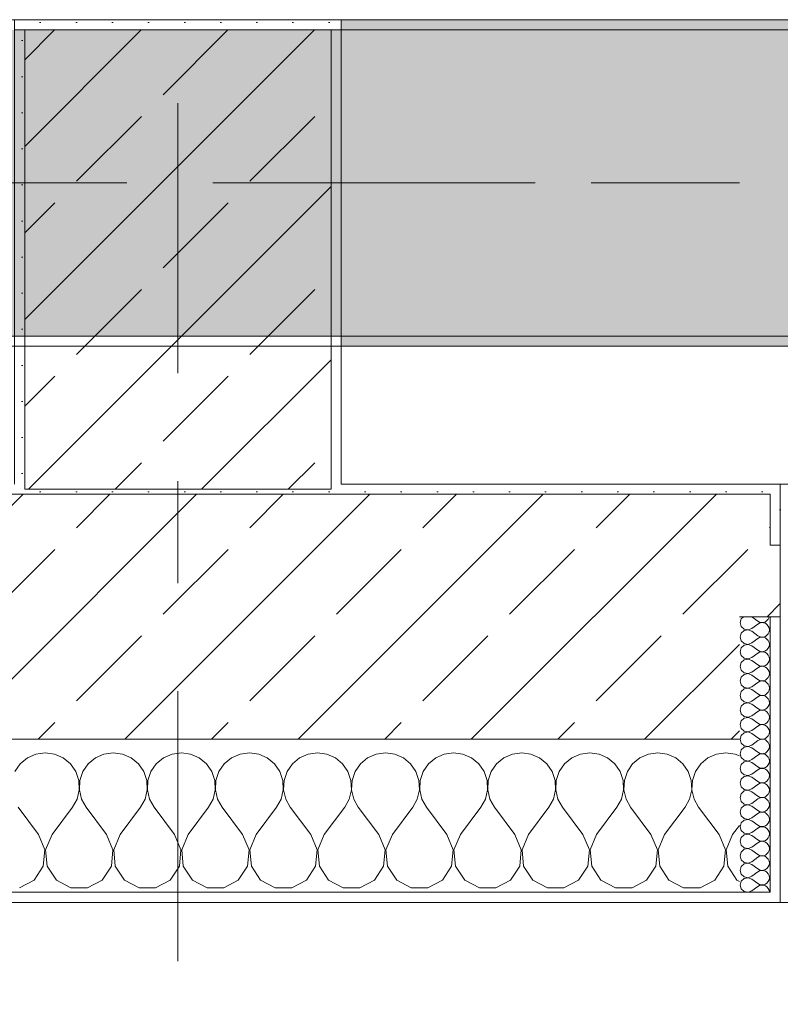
# Model space of a CAD drawing. Header units: metres. Extents: x -3.6 to 84.5, y -11 to 16.8.
# Tile 8 of 228: x 4 to 4.7, y -0.3 to 0.7. Entities that reach past the tile are written whole.
import ezdxf

# ---------------------------------------------------------------- set-up
doc = ezdxf.new("R2010")
doc.units = ezdxf.units.M
doc.header["$MEASUREMENT"] = 0
doc.linetypes.add('Achse', pattern=[0.2, 0.1, -0.05, 0, -0.05])
doc.linetypes.add('Strichlinie doppelt', pattern=[0.546806, 0.264583, -0.105833, 0.070556, -0.105833])
for name, color, linetype in [('451 - Universal.Achsen Raster', 7, 'Continuous'), ('604 - Struktur.Wand Aussen', 7, 'Continuous'), ('607 - Struktur.Stütze', 7, 'Continuous'), ('608 - Struktur.Träger', 7, 'Continuous')]:
    doc.layers.add(name, color=color, linetype=linetype)
pattern_1 = [(45, (0, 0), (-0.08485281, 0.08485281), []), (45, (-0.04243, 0.04243), (-0.08485281, 0.08485281), [0.09, -0.03])]
pattern_2 = [(45, (0, 0), (-0.01767767, 0.01767767), [0, -0.025])]
pattern_3 = [(0, (0, 0), (0, 0.0866025), [0, -0.05]), (0, (0.025, 0.0433), (0, 0.0866025), [0, -0.05])]

# ---------------------------------------------------------------- blocks, each defined once
blk = doc.blocks.new('*X73')
at = {"layer": '604 - Struktur.Wand Aussen', "color": 7, "linetype": 'Continuous', "lineweight": 5}
for p, q in [((3.99089, -0.0096), (3.98248, -0.01331)), ((4, -0.00833), (3.99089, -0.0096)), ((4.00911, -0.0096), (4, -0.00833)), ((4.01752, -0.01331), (4.00911, -0.0096)), ((4.05756, -0.0096), (4.04914, -0.01331)), ((4.06667, -0.00833), (4.05756, -0.0096)), ((4.07578, -0.0096), (4.06667, -0.00833)), ((4.08419, -0.01331), (4.07578, -0.0096)), ((4.12422, -0.0096), (4.11581, -0.01331)), ((4.13333, -0.00833), (4.12422, -0.0096)), ((4.14244, -0.0096), (4.13333, -0.00833)), ((4.15086, -0.01331), (4.14244, -0.0096)), ((4.19089, -0.0096), (4.18248, -0.01331)), ((4.2, -0.00833), (4.19089, -0.0096)), ((4.20911, -0.0096), (4.2, -0.00833)), ((4.21752, -0.01331), (4.20911, -0.0096)), ((4.25756, -0.0096), (4.24914, -0.01331)), ((4.26667, -0.00833), (4.25756, -0.0096)), ((4.27578, -0.0096), (4.26667, -0.00833)), ((4.28419, -0.01331), (4.27578, -0.0096)), ((4.32422, -0.0096), (4.31581, -0.01331)), ((4.33333, -0.00833), (4.32422, -0.0096)), ((4.34244, -0.0096), (4.33333, -0.00833)), ((4.35086, -0.01331), (4.34244, -0.0096)), ((4.39089, -0.0096), (4.38248, -0.01331)), ((4.4, -0.00833), (4.39089, -0.0096)), ((4.40911, -0.0096), (4.4, -0.00833)), ((4.41752, -0.01331), (4.40911, -0.0096)), ((4.45756, -0.0096), (4.44914, -0.01331)), ((4.46667, -0.00833), (4.45756, -0.0096)), ((4.47578, -0.0096), (4.46667, -0.00833)), ((4.48419, -0.01331), (4.47578, -0.0096)), ((4.52422, -0.0096), (4.51581, -0.01331)), ((4.53333, -0.00833), (4.52422, -0.0096)), ((4.54244, -0.0096), (4.53333, -0.00833)), ((4.55086, -0.01331), (4.54244, -0.0096)), ((4.59089, -0.0096), (4.58248, -0.01331)), ((4.6, -0.00833), (4.59089, -0.0096)), ((4.60911, -0.0096), (4.6, -0.00833)), ((4.61752, -0.01331), (4.60911, -0.0096)), ((4.65756, -0.0096), (4.64914, -0.01331)), ((4.66667, -0.00833), (4.65756, -0.0096)), ((4.67578, -0.0096), (4.66667, -0.00833)), ((4.68, -0.01146), (4.67578, -0.0096)), ((3.97539, -0.01918), (3.97019, -0.02676)), ((3.98248, -0.01331), (3.97539, -0.01918)), ((4.02461, -0.01918), (4.01752, -0.01331)), ((4.02981, -0.02676), (4.02461, -0.01918)), ((4.04206, -0.01918), (4.03685, -0.02676)), ((4.04914, -0.01331), (4.04206, -0.01918)), ((4.09127, -0.01918), (4.08419, -0.01331)), ((4.09648, -0.02676), (4.09127, -0.01918)), ((4.10873, -0.01918), (4.10352, -0.02676)), ((4.11581, -0.01331), (4.10873, -0.01918)), ((4.15794, -0.01918), (4.15086, -0.01331)), ((4.16315, -0.02676), (4.15794, -0.01918)), ((4.17539, -0.01918), (4.17019, -0.02676)), ((4.18248, -0.01331), (4.17539, -0.01918)), ((4.22461, -0.01918), (4.21752, -0.01331)), ((4.22981, -0.02676), (4.22461, -0.01918)), ((4.24206, -0.01918), (4.23685, -0.02676)), ((4.24914, -0.01331), (4.24206, -0.01918)), ((4.29127, -0.01918), (4.28419, -0.01331)), ((4.29648, -0.02676), (4.29127, -0.01918)), ((4.30873, -0.01918), (4.30352, -0.02676)), ((4.31581, -0.01331), (4.30873, -0.01918)), ((4.35794, -0.01918), (4.35086, -0.01331)), ((4.36315, -0.02676), (4.35794, -0.01918)), ((4.37539, -0.01918), (4.37019, -0.02676)), ((4.38248, -0.01331), (4.37539, -0.01918)), ((4.42461, -0.01918), (4.41752, -0.01331)), ((4.42981, -0.02676), (4.42461, -0.01918)), ((4.44206, -0.01918), (4.43685, -0.02676)), ((4.44914, -0.01331), (4.44206, -0.01918)), ((4.49127, -0.01918), (4.48419, -0.01331)), ((4.49648, -0.02676), (4.49127, -0.01918)), ((4.50873, -0.01918), (4.50352, -0.02676)), ((4.51581, -0.01331), (4.50873, -0.01918)), ((4.55794, -0.01918), (4.55086, -0.01331)), ((4.56315, -0.02676), (4.55794, -0.01918)), ((4.57539, -0.01918), (4.57019, -0.02676)), ((4.58248, -0.01331), (4.57539, -0.01918)), ((4.62461, -0.01918), (4.61752, -0.01331)), ((4.62981, -0.02676), (4.62461, -0.01918)), ((4.64206, -0.01918), (4.63685, -0.02676)), ((4.64914, -0.01331), (4.64206, -0.01918)), ((4.03275, -0.03547), (4.02981, -0.02676)), ((4.03685, -0.02676), (4.03391, -0.03547)), ((4.09942, -0.03547), (4.09648, -0.02676)), ((4.10352, -0.02676), (4.10058, -0.03547)), ((4.16609, -0.03547), (4.16315, -0.02676)), ((4.17019, -0.02676), (4.16725, -0.03547)), ((4.23275, -0.03547), (4.22981, -0.02676)), ((4.23685, -0.02676), (4.23391, -0.03547)), ((4.29942, -0.03547), (4.29648, -0.02676)), ((4.30352, -0.02676), (4.30058, -0.03547)), ((4.36609, -0.03547), (4.36315, -0.02676)), ((4.37019, -0.02676), (4.36725, -0.03547)), ((4.43275, -0.03547), (4.42981, -0.02676)), ((4.43685, -0.02676), (4.43391, -0.03547)), ((4.49942, -0.03547), (4.49648, -0.02676)), ((4.50352, -0.02676), (4.50058, -0.03547)), ((4.56609, -0.03547), (4.56315, -0.02676)), ((4.57019, -0.02676), (4.56725, -0.03547)), ((4.63275, -0.03547), (4.62981, -0.02676)), ((4.63685, -0.02676), (4.63391, -0.03547)), ((4.0332, -0.04466), (4.03275, -0.03547)), ((4.03391, -0.03547), (4.03347, -0.04466)), ((4.09987, -0.04466), (4.09942, -0.03547)), ((4.10058, -0.03547), (4.10013, -0.04466)), ((4.16653, -0.04466), (4.16609, -0.03547)), ((4.16725, -0.03547), (4.1668, -0.04466)), ((4.2332, -0.04466), (4.23275, -0.03547)), ((4.23391, -0.03547), (4.23347, -0.04466)), ((4.29987, -0.04466), (4.29942, -0.03547)), ((4.30058, -0.03547), (4.30013, -0.04466)), ((4.36653, -0.04466), (4.36609, -0.03547)), ((4.36725, -0.03547), (4.3668, -0.04466)), ((4.4332, -0.04466), (4.43275, -0.03547)), ((4.43391, -0.03547), (4.43347, -0.04466)), ((4.49987, -0.04466), (4.49942, -0.03547)), ((4.50058, -0.03547), (4.50013, -0.04466)), ((4.56653, -0.04466), (4.56609, -0.03547)), ((4.56725, -0.03547), (4.5668, -0.04466)), ((4.6332, -0.04466), (4.63275, -0.03547)), ((4.63391, -0.03547), (4.63347, -0.04466)), ((4.03112, -0.05362), (4.0332, -0.04466)), ((4.03347, -0.04466), (4.03555, -0.05362)), ((4.09778, -0.05362), (4.09987, -0.04466)), ((4.10013, -0.04466), (4.10222, -0.05362)), ((4.16445, -0.05362), (4.16653, -0.04466)), ((4.1668, -0.04466), (4.16888, -0.05362)), ((4.23112, -0.05362), (4.2332, -0.04466)), ((4.23347, -0.04466), (4.23555, -0.05362)), ((4.29778, -0.05362), (4.29987, -0.04466)), ((4.30013, -0.04466), (4.30222, -0.05362)), ((4.36445, -0.05362), (4.36653, -0.04466)), ((4.3668, -0.04466), (4.36888, -0.05362)), ((4.43112, -0.05362), (4.4332, -0.04466)), ((4.43347, -0.04466), (4.43555, -0.05362)), ((4.49778, -0.05362), (4.49987, -0.04466)), ((4.50013, -0.04466), (4.50222, -0.05362)), ((4.56445, -0.05362), (4.56653, -0.04466)), ((4.5668, -0.04466), (4.56888, -0.05362)), ((4.63112, -0.05362), (4.6332, -0.04466)), ((4.63347, -0.04466), (4.63555, -0.05362)), ((4.02667, -0.06167), (4.03112, -0.05362)), ((4.03555, -0.05362), (4.04, -0.06167)), ((4.09333, -0.06167), (4.09778, -0.05362)), ((4.10222, -0.05362), (4.10667, -0.06167)), ((4.16, -0.06167), (4.16445, -0.05362)), ((4.16888, -0.05362), (4.17333, -0.06167)), ((4.22667, -0.06167), (4.23112, -0.05362)), ((4.23555, -0.05362), (4.24, -0.06167)), ((4.29333, -0.06167), (4.29778, -0.05362)), ((4.30222, -0.05362), (4.30667, -0.06167)), ((4.36, -0.06167), (4.36445, -0.05362)), ((4.36888, -0.05362), (4.37333, -0.06167)), ((4.42667, -0.06167), (4.43112, -0.05362)), ((4.43555, -0.05362), (4.44, -0.06167)), ((4.49333, -0.06167), (4.49778, -0.05362)), ((4.50222, -0.05362), (4.50667, -0.06167)), ((4.56, -0.06167), (4.56445, -0.05362)), ((4.56888, -0.05362), (4.57333, -0.06167)), ((4.62667, -0.06167), (4.63112, -0.05362)), ((4.63555, -0.05362), (4.64, -0.06167)), ((3.99333, -0.08833), (3.97333, -0.06167)), ((4.00667, -0.08833), (4.02667, -0.06167)), ((4.06, -0.08833), (4.04, -0.06167)), ((4.07333, -0.08833), (4.09333, -0.06167)), ((4.12667, -0.08833), (4.10667, -0.06167)), ((4.14, -0.08833), (4.16, -0.06167)), ((4.19333, -0.08833), (4.17333, -0.06167)), ((4.20667, -0.08833), (4.22667, -0.06167)), ((4.26, -0.08833), (4.24, -0.06167)), ((4.27333, -0.08833), (4.29333, -0.06167)), ((4.32667, -0.08833), (4.30667, -0.06167)), ((4.34, -0.08833), (4.36, -0.06167)), ((4.39333, -0.08833), (4.37333, -0.06167)), ((4.40667, -0.08833), (4.42667, -0.06167)), ((4.46, -0.08833), (4.44, -0.06167)), ((4.47333, -0.08833), (4.49333, -0.06167)), ((4.52667, -0.08833), (4.50667, -0.06167)), ((4.54, -0.08833), (4.56, -0.06167)), ((4.59333, -0.08833), (4.57333, -0.06167)), ((4.60667, -0.08833), (4.62667, -0.06167)), ((4.66, -0.08833), (4.64, -0.06167)), ((4.67333, -0.08833), (4.68, -0.07944)), ((3.99962, -0.1033), (3.99333, -0.08833)), ((4.00667, -0.08833), (4.00038, -0.1033)), ((4.06629, -0.1033), (4.06, -0.08833)), ((4.07333, -0.08833), (4.06705, -0.1033)), ((4.13295, -0.1033), (4.12667, -0.08833)), ((4.14, -0.08833), (4.13371, -0.1033)), ((4.19962, -0.1033), (4.19333, -0.08833)), ((4.20667, -0.08833), (4.20038, -0.1033)), ((4.26629, -0.1033), (4.26, -0.08833)), ((4.27333, -0.08833), (4.26705, -0.1033)), ((4.33295, -0.1033), (4.32667, -0.08833)), ((4.34, -0.08833), (4.33371, -0.1033)), ((4.39962, -0.1033), (4.39333, -0.08833)), ((4.40667, -0.08833), (4.40038, -0.1033)), ((4.46629, -0.1033), (4.46, -0.08833)), ((4.47333, -0.08833), (4.46705, -0.1033)), ((4.53295, -0.1033), (4.52667, -0.08833)), ((4.54, -0.08833), (4.53371, -0.1033)), ((4.59962, -0.1033), (4.59333, -0.08833)), ((4.60667, -0.08833), (4.60038, -0.1033)), ((4.66629, -0.1033), (4.66, -0.08833)), ((4.67333, -0.08833), (4.66705, -0.1033)), ((3.99808, -0.11947), (3.99962, -0.1033)), ((4.00038, -0.1033), (4.00192, -0.11947)), ((4.06475, -0.11947), (4.06629, -0.1033)), ((4.06705, -0.1033), (4.06858, -0.11947)), ((4.13142, -0.11947), (4.13295, -0.1033)), ((4.13371, -0.1033), (4.13525, -0.11947)), ((4.19808, -0.11947), (4.19962, -0.1033)), ((4.20038, -0.1033), (4.20192, -0.11947)), ((4.26475, -0.11947), (4.26629, -0.1033)), ((4.26705, -0.1033), (4.26858, -0.11947)), ((4.33142, -0.11947), (4.33295, -0.1033)), ((4.33371, -0.1033), (4.33525, -0.11947)), ((4.39808, -0.11947), (4.39962, -0.1033)), ((4.40038, -0.1033), (4.40192, -0.11947)), ((4.46475, -0.11947), (4.46629, -0.1033)), ((4.46705, -0.1033), (4.46858, -0.11947)), ((4.53142, -0.11947), (4.53295, -0.1033)), ((4.53371, -0.1033), (4.53525, -0.11947)), ((4.59808, -0.11947), (4.59962, -0.1033)), ((4.60038, -0.1033), (4.60192, -0.11947)), ((4.66475, -0.11947), (4.66629, -0.1033)), ((4.66705, -0.1033), (4.66858, -0.11947)), ((3.9891, -0.13299), (3.99808, -0.11947)), ((4.00192, -0.11947), (4.0109, -0.13299)), ((4.05576, -0.13299), (4.06475, -0.11947)), ((4.06858, -0.11947), (4.07757, -0.13299)), ((4.12243, -0.13299), (4.13142, -0.11947)), ((4.13525, -0.11947), (4.14424, -0.13299)), ((4.1891, -0.13299), (4.19808, -0.11947)), ((4.20192, -0.11947), (4.2109, -0.13299)), ((4.25576, -0.13299), (4.26475, -0.11947)), ((4.26858, -0.11947), (4.27757, -0.13299)), ((4.32243, -0.13299), (4.33142, -0.11947)), ((4.33525, -0.11947), (4.34424, -0.13299)), ((4.3891, -0.13299), (4.39808, -0.11947)), ((4.40192, -0.11947), (4.4109, -0.13299)), ((4.45576, -0.13299), (4.46475, -0.11947)), ((4.46858, -0.11947), (4.47757, -0.13299)), ((4.52243, -0.13299), (4.53142, -0.11947)), ((4.53525, -0.11947), (4.54424, -0.13299)), ((4.5891, -0.13299), (4.59808, -0.11947)), ((4.60192, -0.11947), (4.6109, -0.13299)), ((4.65576, -0.13299), (4.66475, -0.11947)), ((4.66858, -0.11947), (4.67757, -0.13299)), ((3.97479, -0.14066), (3.9891, -0.13299)), ((4.0109, -0.13299), (4.02521, -0.14066)), ((4.04145, -0.14066), (4.05576, -0.13299)), ((4.07757, -0.13299), (4.09188, -0.14066)), ((4.10812, -0.14066), (4.12243, -0.13299)), ((4.14424, -0.13299), (4.15855, -0.14066)), ((4.17479, -0.14066), (4.1891, -0.13299)), ((4.2109, -0.13299), (4.22521, -0.14066)), ((4.24145, -0.14066), (4.25576, -0.13299)), ((4.27757, -0.13299), (4.29188, -0.14066)), ((4.30812, -0.14066), (4.32243, -0.13299)), ((4.34424, -0.13299), (4.35855, -0.14066)), ((4.37479, -0.14066), (4.3891, -0.13299)), ((4.4109, -0.13299), (4.42521, -0.14066)), ((4.44145, -0.14066), (4.45576, -0.13299)), ((4.47757, -0.13299), (4.49188, -0.14066)), ((4.50812, -0.14066), (4.52243, -0.13299)), ((4.54424, -0.13299), (4.55855, -0.14066)), ((4.57479, -0.14066), (4.5891, -0.13299)), ((4.6109, -0.13299), (4.62521, -0.14066)), ((4.64145, -0.14066), (4.65576, -0.13299)), ((4.67757, -0.13299), (4.68, -0.13429)), ((4.02521, -0.14066), (4.04145, -0.14066)), ((4.09188, -0.14066), (4.10812, -0.14066)), ((4.15855, -0.14066), (4.17479, -0.14066)), ((4.22521, -0.14066), (4.24145, -0.14066)), ((4.29188, -0.14066), (4.30812, -0.14066)), ((4.35855, -0.14066), (4.37479, -0.14066)), ((4.42521, -0.14066), (4.44145, -0.14066)), ((4.49188, -0.14066), (4.50812, -0.14066)), ((4.55855, -0.14066), (4.57479, -0.14066)), ((4.62521, -0.14066), (4.64145, -0.14066))]:
    blk.add_line(p, q, dxfattribs=at)
blk = doc.blocks.new('*X112')
at = {"layer": '604 - Struktur.Wand Aussen', "color": 7, "linetype": 'Continuous', "lineweight": 5}
for p, q in [((4.68178, 0.12304), (4.68071, 0.11929)), ((4.68071, 0.11929), (4.68178, 0.11553)), ((4.68392, 0.125), (4.68178, 0.12304)), ((4.69214, 0.125), (4.69786, 0.12071)), ((4.69214, 0.11357), (4.69786, 0.11786)), ((4.69786, 0.12071), (4.69958, 0.11976)), ((4.69958, 0.11881), (4.69786, 0.11786)), ((4.69958, 0.11976), (4.7015, 0.11931)), ((4.7015, 0.11926), (4.69958, 0.11881)), ((4.7015, 0.11931), (4.70347, 0.11941)), ((4.70347, 0.11916), (4.7015, 0.11926)), ((4.70347, 0.11941), (4.70534, 0.12004)), ((4.70534, 0.11853), (4.70347, 0.11916)), ((4.70534, 0.12004), (4.70696, 0.12116)), ((4.70696, 0.11742), (4.70534, 0.11853)), ((4.70696, 0.12116), (4.70822, 0.12267)), ((4.70822, 0.1159), (4.70696, 0.11742)), ((4.70822, 0.12267), (4.70901, 0.12448)), ((4.70901, 0.11409), (4.70822, 0.1159)), ((4.70901, 0.12448), (4.70909, 0.125)), ((4.68178, 0.10876), (4.68071, 0.105)), ((4.68178, 0.11553), (4.68466, 0.1129)), ((4.68466, 0.11139), (4.68178, 0.10876)), ((4.68466, 0.1129), (4.6885, 0.11217)), ((4.6885, 0.11211), (4.68466, 0.11139)), ((4.6885, 0.11217), (4.69214, 0.11357)), ((4.69214, 0.11071), (4.6885, 0.11211)), ((4.69214, 0.11071), (4.69786, 0.10643)), ((4.69786, 0.10643), (4.69958, 0.10547)), ((4.70534, 0.10575), (4.70696, 0.10687)), ((4.70696, 0.10687), (4.70822, 0.10839)), ((4.70822, 0.10839), (4.70901, 0.11019)), ((4.70929, 0.11214), (4.70901, 0.11409)), ((4.70901, 0.11019), (4.70929, 0.11214)), ((4.68071, 0.105), (4.68178, 0.10124)), ((4.68178, 0.10124), (4.68466, 0.09861)), ((4.68466, 0.0971), (4.68178, 0.09447)), ((4.68466, 0.09861), (4.6885, 0.09789)), ((4.6885, 0.09783), (4.68466, 0.0971)), ((4.6885, 0.09789), (4.69214, 0.09929)), ((4.69214, 0.09643), (4.6885, 0.09783)), ((4.69214, 0.09929), (4.69786, 0.10357)), ((4.69958, 0.10453), (4.69786, 0.10357)), ((4.69958, 0.10547), (4.7015, 0.10503)), ((4.7015, 0.10497), (4.69958, 0.10453)), ((4.7015, 0.10503), (4.70347, 0.10512)), ((4.70347, 0.10488), (4.7015, 0.10497)), ((4.70347, 0.10512), (4.70534, 0.10575)), ((4.70534, 0.10425), (4.70347, 0.10488)), ((4.70696, 0.10313), (4.70534, 0.10425)), ((4.70822, 0.10161), (4.70696, 0.10313)), ((4.70901, 0.09981), (4.70822, 0.10161)), ((4.70929, 0.09786), (4.70901, 0.09981)), ((4.70901, 0.09591), (4.70929, 0.09786)), ((4.68178, 0.09447), (4.68071, 0.09071)), ((4.68071, 0.09071), (4.68178, 0.08696)), ((4.68178, 0.08696), (4.68466, 0.08433)), ((4.69214, 0.09643), (4.69786, 0.09214)), ((4.69214, 0.085), (4.69786, 0.08929)), ((4.69786, 0.09214), (4.69958, 0.09119)), ((4.69958, 0.09024), (4.69786, 0.08929)), ((4.69958, 0.09119), (4.7015, 0.09074)), ((4.7015, 0.09069), (4.69958, 0.09024)), ((4.7015, 0.09074), (4.70347, 0.09084)), ((4.70347, 0.09059), (4.7015, 0.09069)), ((4.70347, 0.09084), (4.70534, 0.09147)), ((4.70534, 0.08996), (4.70347, 0.09059)), ((4.70534, 0.09147), (4.70696, 0.09258)), ((4.70696, 0.08884), (4.70534, 0.08996)), ((4.70696, 0.09258), (4.70822, 0.0941)), ((4.70822, 0.08733), (4.70696, 0.08884)), ((4.70822, 0.0941), (4.70901, 0.09591)), ((4.70901, 0.08552), (4.70822, 0.08733)), ((4.68178, 0.08018), (4.68071, 0.07643)), ((4.68466, 0.08282), (4.68178, 0.08018)), ((4.68466, 0.08433), (4.6885, 0.0836)), ((4.6885, 0.08354), (4.68466, 0.08282)), ((4.6885, 0.0836), (4.69214, 0.085)), ((4.69214, 0.08214), (4.6885, 0.08354)), ((4.69214, 0.08214), (4.69786, 0.07786)), ((4.69786, 0.07786), (4.69958, 0.0769)), ((4.70347, 0.07655), (4.70534, 0.07718)), ((4.70534, 0.07718), (4.70696, 0.0783)), ((4.70696, 0.0783), (4.70822, 0.07982)), ((4.70822, 0.07982), (4.70901, 0.08162)), ((4.70929, 0.08357), (4.70901, 0.08552)), ((4.70901, 0.08162), (4.70929, 0.08357)), ((4.68071, 0.07643), (4.68178, 0.07267)), ((4.68178, 0.07267), (4.68466, 0.07004)), ((4.68466, 0.06853), (4.68178, 0.0659)), ((4.68466, 0.07004), (4.6885, 0.06931)), ((4.6885, 0.06926), (4.68466, 0.06853)), ((4.6885, 0.06931), (4.69214, 0.07071)), ((4.69214, 0.06786), (4.6885, 0.06926)), ((4.69214, 0.07071), (4.69786, 0.075)), ((4.69214, 0.06786), (4.69786, 0.06357)), ((4.69958, 0.07595), (4.69786, 0.075)), ((4.69958, 0.0769), (4.7015, 0.07646)), ((4.7015, 0.0764), (4.69958, 0.07595)), ((4.7015, 0.07646), (4.70347, 0.07655)), ((4.70347, 0.0763), (4.7015, 0.0764)), ((4.70534, 0.07567), (4.70347, 0.0763)), ((4.70696, 0.07456), (4.70534, 0.07567)), ((4.70822, 0.07304), (4.70696, 0.07456)), ((4.70901, 0.07124), (4.70822, 0.07304)), ((4.70929, 0.06929), (4.70901, 0.07124)), ((4.70901, 0.06733), (4.70929, 0.06929)), ((4.68178, 0.0659), (4.68071, 0.06214)), ((4.68071, 0.06214), (4.68178, 0.05839)), ((4.68178, 0.05839), (4.68466, 0.05575)), ((4.69214, 0.05643), (4.69786, 0.06071)), ((4.69786, 0.06357), (4.69958, 0.06262)), ((4.69958, 0.06167), (4.69786, 0.06071)), ((4.69958, 0.06262), (4.7015, 0.06217)), ((4.7015, 0.06211), (4.69958, 0.06167)), ((4.7015, 0.06217), (4.70347, 0.06227)), ((4.70347, 0.06202), (4.7015, 0.06211)), ((4.70347, 0.06227), (4.70534, 0.0629)), ((4.70534, 0.06139), (4.70347, 0.06202)), ((4.70534, 0.0629), (4.70696, 0.06401)), ((4.70696, 0.06027), (4.70534, 0.06139)), ((4.70696, 0.06401), (4.70822, 0.06553)), ((4.70822, 0.05876), (4.70696, 0.06027)), ((4.70822, 0.06553), (4.70901, 0.06733)), ((4.70901, 0.05695), (4.70822, 0.05876)), ((4.68178, 0.05161), (4.68071, 0.04786)), ((4.68466, 0.05425), (4.68178, 0.05161)), ((4.68466, 0.05575), (4.6885, 0.05503)), ((4.6885, 0.05497), (4.68466, 0.05425)), ((4.6885, 0.05503), (4.69214, 0.05643)), ((4.69214, 0.05357), (4.6885, 0.05497)), ((4.69214, 0.05357), (4.69786, 0.04929)), ((4.69786, 0.04929), (4.69958, 0.04833)), ((4.69958, 0.04833), (4.7015, 0.04789)), ((4.70347, 0.04798), (4.70534, 0.04861)), ((4.70534, 0.04861), (4.70696, 0.04973)), ((4.70696, 0.04973), (4.70822, 0.05124)), ((4.70822, 0.05124), (4.70901, 0.05305)), ((4.70929, 0.055), (4.70901, 0.05695)), ((4.70901, 0.05305), (4.70929, 0.055)), ((4.68071, 0.04786), (4.68178, 0.0441)), ((4.68178, 0.0441), (4.68466, 0.04147)), ((4.68466, 0.03996), (4.68178, 0.03733)), ((4.68466, 0.04147), (4.6885, 0.04074)), ((4.6885, 0.04069), (4.68466, 0.03996)), ((4.6885, 0.04074), (4.69214, 0.04214)), ((4.69214, 0.03929), (4.6885, 0.04069)), ((4.69214, 0.04214), (4.69786, 0.04643)), ((4.69214, 0.03929), (4.69786, 0.035)), ((4.69958, 0.04738), (4.69786, 0.04643)), ((4.7015, 0.04783), (4.69958, 0.04738)), ((4.7015, 0.04789), (4.70347, 0.04798)), ((4.70347, 0.04773), (4.7015, 0.04783)), ((4.70534, 0.0471), (4.70347, 0.04773)), ((4.70696, 0.04599), (4.70534, 0.0471)), ((4.70822, 0.04447), (4.70696, 0.04599)), ((4.70901, 0.04267), (4.70822, 0.04447)), ((4.70822, 0.03696), (4.70901, 0.03876)), ((4.70929, 0.04071), (4.70901, 0.04267)), ((4.70901, 0.03876), (4.70929, 0.04071)), ((4.68178, 0.03733), (4.68071, 0.03357)), ((4.68071, 0.03357), (4.68178, 0.02982)), ((4.68178, 0.02982), (4.68466, 0.02718)), ((4.69214, 0.02786), (4.69786, 0.03214)), ((4.69786, 0.035), (4.69958, 0.03405)), ((4.69958, 0.0331), (4.69786, 0.03214)), ((4.69958, 0.03405), (4.7015, 0.0336)), ((4.7015, 0.03354), (4.69958, 0.0331)), ((4.7015, 0.0336), (4.70347, 0.0337)), ((4.70347, 0.03345), (4.7015, 0.03354)), ((4.70347, 0.0337), (4.70534, 0.03433)), ((4.70534, 0.03282), (4.70347, 0.03345)), ((4.70534, 0.03433), (4.70696, 0.03544)), ((4.70696, 0.0317), (4.70534, 0.03282)), ((4.70696, 0.03544), (4.70822, 0.03696)), ((4.70822, 0.03018), (4.70696, 0.0317)), ((4.70901, 0.02838), (4.70822, 0.03018)), ((4.68178, 0.02304), (4.68071, 0.01929)), ((4.68466, 0.02567), (4.68178, 0.02304)), ((4.68466, 0.02718), (4.6885, 0.02646)), ((4.6885, 0.0264), (4.68466, 0.02567)), ((4.6885, 0.02646), (4.69214, 0.02786)), ((4.69214, 0.025), (4.6885, 0.0264)), ((4.69214, 0.025), (4.69786, 0.02071)), ((4.69786, 0.02071), (4.69958, 0.01976)), ((4.69958, 0.01976), (4.7015, 0.01931)), ((4.7015, 0.01931), (4.70347, 0.01941)), ((4.70347, 0.01941), (4.70534, 0.02004)), ((4.70534, 0.02004), (4.70696, 0.02116)), ((4.70696, 0.02116), (4.70822, 0.02267)), ((4.70822, 0.02267), (4.70901, 0.02448)), ((4.70929, 0.02643), (4.70901, 0.02838)), ((4.70901, 0.02448), (4.70929, 0.02643)), ((4.68071, 0.01929), (4.68178, 0.01553)), ((4.68178, 0.01553), (4.68466, 0.0129)), ((4.68466, 0.01139), (4.68178, 0.00876)), ((4.68466, 0.0129), (4.6885, 0.01217)), ((4.6885, 0.01211), (4.68466, 0.01139)), ((4.6885, 0.01217), (4.69214, 0.01357)), ((4.69214, 0.01071), (4.6885, 0.01211)), ((4.69214, 0.01357), (4.69786, 0.01786)), ((4.69214, 0.01071), (4.69786, 0.00643)), ((4.69958, 0.01881), (4.69786, 0.01786)), ((4.7015, 0.01926), (4.69958, 0.01881)), ((4.70347, 0.01916), (4.7015, 0.01926)), ((4.70534, 0.01853), (4.70347, 0.01916)), ((4.70696, 0.01742), (4.70534, 0.01853)), ((4.70822, 0.0159), (4.70696, 0.01742)), ((4.70901, 0.01409), (4.70822, 0.0159)), ((4.70822, 0.00839), (4.70901, 0.01019)), ((4.70929, 0.01214), (4.70901, 0.01409)), ((4.70901, 0.01019), (4.70929, 0.01214)), ((4.68178, 0.00876), (4.68071, 0.005)), ((4.68071, 0.005), (4.68178, 0.00124)), ((4.68178, 0.00124), (4.68466, -0.00139)), ((4.69214, -0.00071), (4.69786, 0.00357)), ((4.69786, 0.00643), (4.69958, 0.00547)), ((4.69958, 0.00453), (4.69786, 0.00357)), ((4.69958, 0.00547), (4.7015, 0.00503)), ((4.7015, 0.00497), (4.69958, 0.00453)), ((4.7015, 0.00503), (4.70347, 0.00512)), ((4.70347, 0.00488), (4.7015, 0.00497)), ((4.70347, 0.00512), (4.70534, 0.00575)), ((4.70534, 0.00425), (4.70347, 0.00488)), ((4.70534, 0.00575), (4.70696, 0.00687)), ((4.70696, 0.00313), (4.70534, 0.00425)), ((4.70696, 0.00687), (4.70822, 0.00839)), ((4.70822, 0.00161), (4.70696, 0.00313)), ((4.70901, -0.00019), (4.70822, 0.00161)), ((4.68178, -0.00553), (4.68071, -0.00929)), ((4.68071, -0.00929), (4.68178, -0.01304)), ((4.68466, -0.0029), (4.68178, -0.00553)), ((4.68466, -0.00139), (4.6885, -0.00211)), ((4.6885, -0.00217), (4.68466, -0.0029)), ((4.6885, -0.00211), (4.69214, -0.00071)), ((4.69214, -0.00357), (4.6885, -0.00217)), ((4.69214, -0.00357), (4.69786, -0.00786)), ((4.69786, -0.00786), (4.69958, -0.00881)), ((4.69958, -0.00881), (4.7015, -0.00926)), ((4.7015, -0.00931), (4.69958, -0.00976)), ((4.7015, -0.00926), (4.70347, -0.00916)), ((4.70347, -0.00941), (4.7015, -0.00931)), ((4.70347, -0.00916), (4.70534, -0.00853)), ((4.70534, -0.01004), (4.70347, -0.00941)), ((4.70534, -0.00853), (4.70696, -0.00742)), ((4.70696, -0.00742), (4.70822, -0.0059)), ((4.70822, -0.0059), (4.70901, -0.00409)), ((4.70929, -0.00214), (4.70901, -0.00019)), ((4.70901, -0.00409), (4.70929, -0.00214)), ((4.68178, -0.01304), (4.68466, -0.01567)), ((4.68466, -0.01718), (4.68178, -0.01982)), ((4.68466, -0.01567), (4.6885, -0.0164)), ((4.6885, -0.01646), (4.68466, -0.01718)), ((4.6885, -0.0164), (4.69214, -0.015)), ((4.69214, -0.01786), (4.6885, -0.01646)), ((4.69214, -0.015), (4.69786, -0.01071)), ((4.69214, -0.01786), (4.69786, -0.02214)), ((4.69958, -0.00976), (4.69786, -0.01071)), ((4.70696, -0.01116), (4.70534, -0.01004)), ((4.70822, -0.01267), (4.70696, -0.01116)), ((4.70901, -0.01448), (4.70822, -0.01267)), ((4.70822, -0.02018), (4.70901, -0.01838)), ((4.70929, -0.01643), (4.70901, -0.01448)), ((4.70901, -0.01838), (4.70929, -0.01643)), ((4.68178, -0.01982), (4.68071, -0.02357)), ((4.68071, -0.02357), (4.68178, -0.02733)), ((4.68178, -0.02733), (4.68466, -0.02996)), ((4.69214, -0.02929), (4.69786, -0.025)), ((4.69786, -0.02214), (4.69958, -0.0231)), ((4.69958, -0.02405), (4.69786, -0.025)), ((4.69958, -0.0231), (4.7015, -0.02354)), ((4.7015, -0.0236), (4.69958, -0.02405)), ((4.7015, -0.02354), (4.70347, -0.02345)), ((4.70347, -0.0237), (4.7015, -0.0236)), ((4.70347, -0.02345), (4.70534, -0.02282)), ((4.70534, -0.02433), (4.70347, -0.0237)), ((4.70534, -0.02282), (4.70696, -0.0217)), ((4.70696, -0.02544), (4.70534, -0.02433)), ((4.70696, -0.0217), (4.70822, -0.02018)), ((4.70822, -0.02696), (4.70696, -0.02544)), ((4.70901, -0.02876), (4.70822, -0.02696)), ((4.70929, -0.03071), (4.70901, -0.02876)), ((4.68178, -0.0341), (4.68071, -0.03786)), ((4.68071, -0.03786), (4.68178, -0.04161)), ((4.68466, -0.03147), (4.68178, -0.0341)), ((4.68466, -0.02996), (4.6885, -0.03069)), ((4.6885, -0.03074), (4.68466, -0.03147)), ((4.6885, -0.03069), (4.69214, -0.02929)), ((4.69214, -0.03214), (4.6885, -0.03074)), ((4.69214, -0.03214), (4.69786, -0.03643)), ((4.69786, -0.03643), (4.69958, -0.03738)), ((4.69958, -0.03833), (4.69786, -0.03929)), ((4.69958, -0.03738), (4.7015, -0.03783)), ((4.7015, -0.03789), (4.69958, -0.03833)), ((4.7015, -0.03783), (4.70347, -0.03773)), ((4.70347, -0.03798), (4.7015, -0.03789)), ((4.70347, -0.03773), (4.70534, -0.0371)), ((4.70534, -0.03861), (4.70347, -0.03798)), ((4.70534, -0.0371), (4.70696, -0.03599)), ((4.70696, -0.03599), (4.70822, -0.03447)), ((4.70822, -0.03447), (4.70901, -0.03267)), ((4.70901, -0.03267), (4.70929, -0.03071)), ((4.68178, -0.04161), (4.68466, -0.04425)), ((4.68466, -0.04575), (4.68178, -0.04839)), ((4.68466, -0.04425), (4.6885, -0.04497)), ((4.6885, -0.04503), (4.68466, -0.04575)), ((4.6885, -0.04497), (4.69214, -0.04357)), ((4.69214, -0.04643), (4.6885, -0.04503)), ((4.69214, -0.04357), (4.69786, -0.03929)), ((4.69214, -0.04643), (4.69786, -0.05071)), ((4.70696, -0.03973), (4.70534, -0.03861)), ((4.70822, -0.04124), (4.70696, -0.03973)), ((4.70901, -0.04305), (4.70822, -0.04124)), ((4.70822, -0.04876), (4.70901, -0.04695)), ((4.70929, -0.045), (4.70901, -0.04305)), ((4.70901, -0.04695), (4.70929, -0.045)), ((4.68178, -0.04839), (4.68071, -0.05214)), ((4.68071, -0.05214), (4.68178, -0.0559)), ((4.68178, -0.0559), (4.68466, -0.05853)), ((4.6885, -0.05926), (4.69214, -0.05786)), ((4.69214, -0.05786), (4.69786, -0.05357)), ((4.69786, -0.05071), (4.69958, -0.05167)), ((4.69958, -0.05262), (4.69786, -0.05357)), ((4.69958, -0.05167), (4.7015, -0.05211)), ((4.7015, -0.05217), (4.69958, -0.05262)), ((4.7015, -0.05211), (4.70347, -0.05202)), ((4.70347, -0.05227), (4.7015, -0.05217)), ((4.70347, -0.05202), (4.70534, -0.05139)), ((4.70534, -0.0529), (4.70347, -0.05227)), ((4.70534, -0.05139), (4.70696, -0.05027)), ((4.70696, -0.05401), (4.70534, -0.0529)), ((4.70696, -0.05027), (4.70822, -0.04876)), ((4.70822, -0.05553), (4.70696, -0.05401)), ((4.70901, -0.05733), (4.70822, -0.05553)), ((4.70929, -0.05929), (4.70901, -0.05733)), ((4.68178, -0.06267), (4.68071, -0.06643)), ((4.68071, -0.06643), (4.68178, -0.07018)), ((4.68466, -0.06004), (4.68178, -0.06267)), ((4.68466, -0.05853), (4.6885, -0.05926)), ((4.6885, -0.05931), (4.68466, -0.06004)), ((4.69214, -0.06071), (4.6885, -0.05931)), ((4.69214, -0.06071), (4.69786, -0.065)), ((4.69786, -0.065), (4.69958, -0.06595)), ((4.69958, -0.0669), (4.69786, -0.06786)), ((4.69958, -0.06595), (4.7015, -0.0664)), ((4.7015, -0.06646), (4.69958, -0.0669)), ((4.7015, -0.0664), (4.70347, -0.0663)), ((4.70347, -0.06655), (4.7015, -0.06646)), ((4.70347, -0.0663), (4.70534, -0.06567)), ((4.70534, -0.06718), (4.70347, -0.06655)), ((4.70534, -0.06567), (4.70696, -0.06456)), ((4.70696, -0.0683), (4.70534, -0.06718)), ((4.70696, -0.06456), (4.70822, -0.06304)), ((4.70822, -0.06304), (4.70901, -0.06124)), ((4.70901, -0.06124), (4.70929, -0.05929)), ((4.68178, -0.07696), (4.68071, -0.08071)), ((4.68178, -0.07018), (4.68466, -0.07282)), ((4.68466, -0.07433), (4.68178, -0.07696)), ((4.68466, -0.07282), (4.6885, -0.07354)), ((4.6885, -0.0736), (4.68466, -0.07433)), ((4.6885, -0.07354), (4.69214, -0.07214)), ((4.69214, -0.075), (4.6885, -0.0736)), ((4.69214, -0.07214), (4.69786, -0.06786)), ((4.69214, -0.075), (4.69786, -0.07929)), ((4.70822, -0.06982), (4.70696, -0.0683)), ((4.70901, -0.07162), (4.70822, -0.06982)), ((4.70822, -0.07733), (4.70901, -0.07552)), ((4.70929, -0.07357), (4.70901, -0.07162)), ((4.70901, -0.07552), (4.70929, -0.07357)), ((4.68071, -0.08071), (4.68178, -0.08447)), ((4.68178, -0.08447), (4.68466, -0.0871)), ((4.6885, -0.08783), (4.69214, -0.08643)), ((4.69214, -0.08643), (4.69786, -0.08214)), ((4.69786, -0.07929), (4.69958, -0.08024)), ((4.69958, -0.08119), (4.69786, -0.08214)), ((4.69958, -0.08024), (4.7015, -0.08069)), ((4.7015, -0.08074), (4.69958, -0.08119)), ((4.7015, -0.08069), (4.70347, -0.08059)), ((4.70347, -0.08084), (4.7015, -0.08074)), ((4.70347, -0.08059), (4.70534, -0.07996)), ((4.70534, -0.08147), (4.70347, -0.08084)), ((4.70534, -0.07996), (4.70696, -0.07884)), ((4.70696, -0.08258), (4.70534, -0.08147)), ((4.70696, -0.07884), (4.70822, -0.07733)), ((4.70822, -0.0841), (4.70696, -0.08258)), ((4.70901, -0.08591), (4.70822, -0.0841)), ((4.70929, -0.08786), (4.70901, -0.08591)), ((4.68178, -0.09124), (4.68071, -0.095)), ((4.68071, -0.095), (4.68178, -0.09876)), ((4.68466, -0.08861), (4.68178, -0.09124)), ((4.68466, -0.0871), (4.6885, -0.08783)), ((4.6885, -0.08789), (4.68466, -0.08861)), ((4.69214, -0.08929), (4.6885, -0.08789)), ((4.69214, -0.08929), (4.69786, -0.09357)), ((4.69214, -0.10071), (4.69786, -0.09643)), ((4.69786, -0.09357), (4.69958, -0.09453)), ((4.69958, -0.09547), (4.69786, -0.09643)), ((4.69958, -0.09453), (4.7015, -0.09497)), ((4.7015, -0.09503), (4.69958, -0.09547)), ((4.7015, -0.09497), (4.70347, -0.09488)), ((4.70347, -0.09512), (4.7015, -0.09503)), ((4.70347, -0.09488), (4.70534, -0.09425)), ((4.70534, -0.09575), (4.70347, -0.09512)), ((4.70534, -0.09425), (4.70696, -0.09313)), ((4.70696, -0.09687), (4.70534, -0.09575)), ((4.70696, -0.09313), (4.70822, -0.09161)), ((4.70822, -0.09161), (4.70901, -0.08981)), ((4.70901, -0.08981), (4.70929, -0.08786)), ((4.68178, -0.10553), (4.68071, -0.10929)), ((4.68178, -0.09876), (4.68466, -0.10139)), ((4.68466, -0.1029), (4.68178, -0.10553)), ((4.68466, -0.10139), (4.6885, -0.10211)), ((4.6885, -0.10217), (4.68466, -0.1029)), ((4.6885, -0.10211), (4.69214, -0.10071)), ((4.69214, -0.10357), (4.6885, -0.10217)), ((4.69214, -0.10357), (4.69786, -0.10786)), ((4.70822, -0.09839), (4.70696, -0.09687)), ((4.70696, -0.10742), (4.70822, -0.1059)), ((4.70901, -0.10019), (4.70822, -0.09839)), ((4.70822, -0.1059), (4.70901, -0.10409)), ((4.70929, -0.10214), (4.70901, -0.10019)), ((4.70901, -0.10409), (4.70929, -0.10214)), ((4.68071, -0.10929), (4.68178, -0.11304)), ((4.68178, -0.11304), (4.68466, -0.11567)), ((4.68466, -0.11567), (4.6885, -0.1164)), ((4.6885, -0.1164), (4.69214, -0.115)), ((4.69214, -0.115), (4.69786, -0.11071)), ((4.69786, -0.10786), (4.69958, -0.10881)), ((4.69958, -0.10976), (4.69786, -0.11071)), ((4.69958, -0.10881), (4.7015, -0.10926)), ((4.7015, -0.10931), (4.69958, -0.10976)), ((4.7015, -0.10926), (4.70347, -0.10916)), ((4.70347, -0.10941), (4.7015, -0.10931)), ((4.70347, -0.10916), (4.70534, -0.10853)), ((4.70534, -0.11004), (4.70347, -0.10941)), ((4.70534, -0.10853), (4.70696, -0.10742)), ((4.70696, -0.11116), (4.70534, -0.11004)), ((4.70822, -0.11267), (4.70696, -0.11116)), ((4.70901, -0.11448), (4.70822, -0.11267)), ((4.70929, -0.11643), (4.70901, -0.11448)), ((4.68178, -0.11982), (4.68071, -0.12357)), ((4.68071, -0.12357), (4.68178, -0.12733)), ((4.68466, -0.11718), (4.68178, -0.11982)), ((4.6885, -0.11646), (4.68466, -0.11718)), ((4.69214, -0.11786), (4.6885, -0.11646)), ((4.69214, -0.11786), (4.69786, -0.12214)), ((4.69214, -0.12929), (4.69786, -0.125)), ((4.69786, -0.12214), (4.69958, -0.1231)), ((4.69958, -0.12405), (4.69786, -0.125)), ((4.69958, -0.1231), (4.7015, -0.12354)), ((4.7015, -0.1236), (4.69958, -0.12405)), ((4.7015, -0.12354), (4.70347, -0.12345)), ((4.70347, -0.1237), (4.7015, -0.1236)), ((4.70347, -0.12345), (4.70534, -0.12282)), ((4.70534, -0.12433), (4.70347, -0.1237)), ((4.70534, -0.12282), (4.70696, -0.1217)), ((4.70696, -0.12544), (4.70534, -0.12433)), ((4.70696, -0.1217), (4.70822, -0.12018)), ((4.70822, -0.12018), (4.70901, -0.11838)), ((4.70901, -0.11838), (4.70929, -0.11643)), ((4.68178, -0.1341), (4.68071, -0.13786)), ((4.68178, -0.12733), (4.68466, -0.12996)), ((4.68466, -0.13147), (4.68178, -0.1341)), ((4.68466, -0.12996), (4.6885, -0.13069)), ((4.6885, -0.13074), (4.68466, -0.13147)), ((4.6885, -0.13069), (4.69214, -0.12929)), ((4.69214, -0.13214), (4.6885, -0.13074)), ((4.69214, -0.13214), (4.69786, -0.13643)), ((4.70822, -0.12696), (4.70696, -0.12544)), ((4.70696, -0.13599), (4.70822, -0.13447)), ((4.70901, -0.12876), (4.70822, -0.12696)), ((4.70822, -0.13447), (4.70901, -0.13267)), ((4.70929, -0.13071), (4.70901, -0.12876)), ((4.70901, -0.13267), (4.70929, -0.13071)), ((4.68071, -0.13786), (4.68178, -0.14161)), ((4.68178, -0.14161), (4.68466, -0.14425)), ((4.68466, -0.14425), (4.6885, -0.14497)), ((4.6885, -0.14497), (4.69214, -0.14357)), ((4.69214, -0.14357), (4.69786, -0.13929)), ((4.69786, -0.13643), (4.69958, -0.13738)), ((4.69958, -0.13833), (4.69786, -0.13929)), ((4.69958, -0.13738), (4.7015, -0.13783)), ((4.7015, -0.13789), (4.69958, -0.13833)), ((4.7015, -0.13783), (4.70347, -0.13773)), ((4.70347, -0.13798), (4.7015, -0.13789)), ((4.70347, -0.13773), (4.70534, -0.1371)), ((4.70534, -0.13861), (4.70347, -0.13798)), ((4.70534, -0.1371), (4.70696, -0.13599)), ((4.70696, -0.13973), (4.70534, -0.13861)), ((4.70822, -0.14124), (4.70696, -0.13973)), ((4.70901, -0.14305), (4.70822, -0.14124)), ((4.70929, -0.145), (4.70901, -0.14305))]:
    blk.add_line(p, q, dxfattribs=at)

msp = doc.modelspace()

# ---------------------------------------------------------------- hatches: boundary and pattern name
at = {"layer": '604 - Struktur.Wand Aussen', "linetype": 'Continuous', "lineweight": 0, "true_color": 0x000000}
h = msp.add_hatch(dxfattribs=at)
h.set_pattern_fill('Gips_0001', color=18, style=0, pattern_type=2)
h.set_pattern_definition(pattern_2)
h.paths.add_polyline_path([(4.28999, 0.245), (4.71, 0.245), (4.71, 0.255), (4.28999, 0.255)])
h = msp.add_hatch(dxfattribs=at)
h.set_pattern_fill('Gips_0001', color=18, style=0, pattern_type=2)
h.set_pattern_definition(pattern_2)
h.paths.add_polyline_path([(4.71, 0.195), (4.72, 0.195), (4.72, 0.255), (4.71, 0.255)])
h = msp.add_hatch(dxfattribs=at)
h.set_pattern_fill('Beton__Stahlbeton_0001', color=18, style=0, pattern_type=2)
h.set_pattern_definition(pattern_1)
h.paths.add_polyline_path([(3.52, 0.195), (3.52, 0.125), (3.53, 0.125), (3.56, 0.125), (3.56, 0.005), (4.68, 0.005), (4.68, 0.125), (4.71, 0.125), (4.72, 0.125), (4.72, 0.195), (4.71, 0.195), (4.71, 0.245), (3.53, 0.245), (3.53, 0.195)])
h = msp.add_hatch(dxfattribs=at)
h.set_pattern_fill('Verputz_0001', color=18, style=0, pattern_type=2)
h.set_pattern_definition(pattern_3)
h.paths.add_polyline_path([(4.71, 0.125), (4.71, -0.155), (4.72, -0.155), (4.72, 0.125)])
h = msp.add_hatch(dxfattribs=at)
h.set_pattern_fill('Verputz_0001', color=18, style=0, pattern_type=2)
h.set_pattern_definition(pattern_3)
h.paths.add_polyline_path([(3.53, -0.145), (3.53, -0.155), (4.71, -0.155), (4.71, -0.145)])
at = {"layer": '607 - Struktur.Stütze', "linetype": 'Continuous', "lineweight": 0, "true_color": 0x000000}
h = msp.add_hatch(dxfattribs=at)
h.set_pattern_fill('Gips_0001', color=18, style=0, pattern_type=2)
h.set_pattern_definition(pattern_2)
h.paths.add_polyline_path([(3.96999, 0.70998), (3.96999, 0.255), (3.97999, 0.255), (3.97999, 0.69998), (4.27999, 0.69998), (4.27999, 0.255), (4.28999, 0.255), (4.28999, 0.70998)])
h = msp.add_hatch(dxfattribs=at)
h.set_pattern_fill('Beton__Stahlbeton_0001', color=18, style=0, pattern_type=2)
h.set_pattern_definition(pattern_1)
h.paths.add_polyline_path([(3.97999, 0.24998), (4.27999, 0.24998), (4.27999, 0.69998), (3.97999, 0.69998)])
h = msp.add_hatch(dxfattribs=at)
h.set_pattern_fill('Gips_0001', color=18, style=0, pattern_type=2)
h.set_pattern_definition(pattern_2)
h.paths.add_polyline_path([(3.96999, 0.255), (3.96999, 0.245), (4.28999, 0.245), (4.28999, 0.255), (4.27999, 0.255), (4.27999, 0.24998), (3.97999, 0.24998), (3.97999, 0.255)])
at = {"layer": '608 - Struktur.Träger', "linetype": 'Continuous', "lineweight": 0, "true_color": 0x000000}
h = msp.add_hatch(dxfattribs=at)
h.set_pattern_fill('Gips_0001', color=18, style=0, pattern_type=2)
h.set_pattern_definition(pattern_2)
h.paths.add_polyline_path([(4.28999, 0.70998), (4.28999, 0.69998), (7.56999, 0.69998), (7.56999, 0.70998)])
h = msp.add_hatch(dxfattribs=at)
h.set_pattern_fill('Beton__Stahlbeton_0001', color=18, style=0, pattern_type=2)
h.set_pattern_definition(pattern_1)
h.paths.add_polyline_path([(0.68999, 0.69998), (0.37999, 0.69998), (0.37999, 0.39998), (0.68999, 0.39998), (3.96999, 0.39998), (4.28999, 0.39998), (7.56999, 0.39998), (7.88999, 0.39998), (11.16999, 0.39998), (11.48999, 0.39998), (14.76999, 0.39998), (15.08999, 0.39998), (18.36999, 0.39998), (18.68999, 0.39998), (21.96999, 0.39998), (22.28999, 0.39998), (25.56999, 0.39998), (25.88999, 0.39998), (29.16999, 0.39998), (29.48999, 0.39998), (32.76999, 0.39998), (33.08999, 0.39998), (36.36999, 0.39998), (36.68999, 0.39998), (39.96999, 0.39998), (40.28999, 0.39998), (43.56999, 0.39998), (43.88999, 0.39998), (47.16999, 0.39998), (47.48999, 0.39998), (50.76999, 0.39998), (51.08999, 0.39998), (54.36999, 0.39998), (54.68999, 0.39998), (57.96999, 0.39998), (58.28999, 0.39998), (61.56999, 0.39998), (61.87999, 0.39998), (61.87999, 0.69998), (61.56999, 0.69998), (58.28999, 0.69998), (57.96999, 0.69998), (54.68999, 0.69998), (54.36999, 0.69998), (51.08999, 0.69998), (50.76999, 0.69998), (47.48999, 0.69998), (47.16999, 0.69998), (43.88999, 0.69998), (43.56999, 0.69998), (40.28999, 0.69998), (39.9, 0.69998), (36.68999, 0.69998), (36.36999, 0.69998), (33.08999, 0.69998), (32.76999, 0.69998), (29.48999, 0.69998), (29.16999, 0.69998), (25.88999, 0.69998), (25.56999, 0.69998), (22.28999, 0.69998), (21.96999, 0.69998), (18.68999, 0.69998), (18.36999, 0.69998), (15.08999, 0.69998), (14.76999, 0.69998), (11.48999, 0.69998), (11.16999, 0.69998), (7.88999, 0.69998), (7.56999, 0.69998), (4.28999, 0.69998), (3.96999, 0.69998)])
h = msp.add_hatch(dxfattribs=at)
h.set_pattern_fill('Gips_0001', color=18, style=0, pattern_type=2)
h.set_pattern_definition(pattern_2)
h.paths.add_polyline_path([(7.56999, 0.39998), (4.28999, 0.39998), (4.28999, 0.38998), (7.56999, 0.38998)])

# ---------------------------------------------------------------- linework, layer by layer
at = {"layer": '451 - Universal.Achsen Raster', "color": 160, "linetype": 'Strichlinie doppelt', "lineweight": 9, "true_color": 0x3232ff}
for p, q in [((4.12999, -10.585), (4.12999, 16.355)), ((64.93503, 0.54998), (-3.175, 0.54998))]:
    msp.add_line(p, q, dxfattribs=at)
at = {"layer": '604 - Struktur.Wand Aussen', "color": 7, "linetype": 'Continuous', "lineweight": 5}
for p, q in [((4.71, 0.255), (4.72, 0.255)), ((4.72, 0.245), (4.72, 0.255)), ((4.72, 0.195), (4.72, 0.245)), ((4.71, 0.195), (4.72, 0.195)), ((4.68, 0.125), (4.71, 0.125)), ((4.71, 0.125), (4.71, -0.145)), ((4.71, 0.125), (4.72, 0.125)), ((4.71, -0.145), (4.71, 0.125)), ((4.72, 0.005), (4.72, 0.125)), ((4.72, -0.005), (4.72, 0.005)), ((4.72, -0.145), (4.72, -0.005)), ((3.56, -0.145), (4.68, -0.145)), ((4.68, -0.145), (4.71, -0.145)), ((4.72, -0.155), (4.72, -0.145)), ((4.71, -0.155), (4.72, -0.155))]:
    msp.add_line(p, q, dxfattribs=at)
at = {"layer": '604 - Struktur.Wand Aussen', "color": 7, "linetype": 'Continuous', "lineweight": 13}
for p, q in [((7.12, 0.255), (4.72, 0.255)), ((4.71, 0.245), (3.53, 0.245)), ((4.71, 0.245), (4.71, 0.195)), ((4.72, 0.125), (4.72, 0.195)), ((3.56, 0.005), (4.68, 0.005)), ((4.72, -0.155), (7.12, -0.155))]:
    msp.add_line(p, q, dxfattribs=at)
at = {"layer": '604 - Struktur.Wand Aussen', "color": 7, "linetype": 'Continuous', "lineweight": 5, "flags": 128}
for points in [[(4.71, 0.255), (4.28999, 0.255)], [(3.53, -0.155), (4.71, -0.155)]]:
    msp.add_lwpolyline(points, dxfattribs=at)
at = {"layer": '607 - Struktur.Stütze', "color": 7, "linetype": 'Continuous', "lineweight": 5, "flags": 128}
msp.add_lwpolyline([(4.28999, 0.255), (4.28999, 0.70998), (3.96999, 0.70998), (3.96999, 0.255)], dxfattribs=at)
at = {"layer": '607 - Struktur.Stütze', "color": 7, "linetype": 'Continuous', "lineweight": 13, "flags": 128}
msp.add_lwpolyline([(3.97999, 0.24998), (4.27999, 0.24998), (4.27999, 0.69998), (3.97999, 0.69998)], close=True, dxfattribs=at)
at = {"layer": '608 - Struktur.Träger', "color": 7, "linetype": 'Continuous', "lineweight": 13}
for p, q in [((0.37999, 0.70998), (61.87999, 0.70998)), ((4.28999, 0.69998), (3.96999, 0.69998)), ((7.56999, 0.69998), (4.28999, 0.69998)), ((0.37999, 0.38998), (61.87999, 0.38998))]:
    msp.add_line(p, q, dxfattribs=at)
at = {"layer": '608 - Struktur.Träger', "color": 7, "linetype": 'Continuous', "lineweight": 5}
for p, q in [((4.28999, 0.70998), (4.28999, 0.69998)), ((7.56999, 0.70998), (4.28999, 0.70998)), ((4.28999, 0.39998), (4.28999, 0.38998)), ((7.56999, 0.38998), (4.28999, 0.38998))]:
    msp.add_line(p, q, dxfattribs=at)
at = {"layer": '608 - Struktur.Träger', "color": 7, "linetype": 'Achse', "lineweight": 9}
msp.add_line((0.37999, 0.54998), (61.87999, 0.54998), dxfattribs=at)
at = {"layer": '608 - Struktur.Träger', "color": 7, "linetype": 'Continuous', "lineweight": 13, "flags": 128}
msp.add_lwpolyline([(18.68999, 0.39998), (18.36999, 0.39998), (15.08999, 0.39998), (14.76999, 0.39998), (11.48999, 0.39998), (11.16999, 0.39998), (7.88999, 0.39998), (7.56999, 0.39998), (4.28999, 0.39998), (3.96999, 0.39998), (0.68999, 0.39998), (0.37999, 0.39998)], dxfattribs=at)

# ---------------------------------------------------------------- block references
at = {"layer": '604 - Struktur.Wand Aussen', "color": 7, "lineweight": 18}
for name in ['*X112', '*X73']:
    msp.add_blockref(name, (0, 0), dxfattribs=at)

doc.saveas('drawing.dxf')
